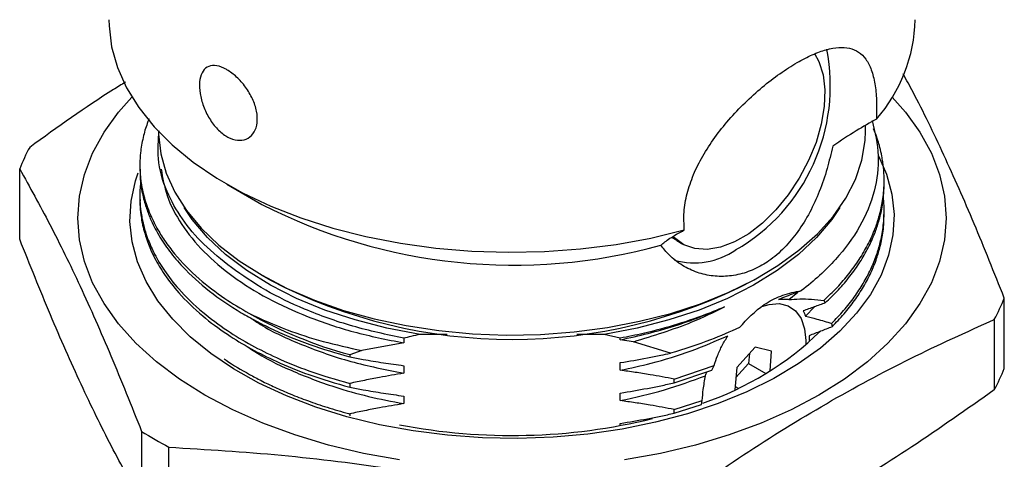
# Paper-space layout 'EXPLODED VIEW' of a CAD drawing. Header units: millimetres. Extents: x 15 to 415, y 5 to 292.
# Tile 16 of 26: x 327 to 367, y 127 to 144. Entities that reach past the tile are written whole.
import ezdxf

# ---------------------------------------------------------------- set-up
doc = ezdxf.new("R2010")
doc.units = ezdxf.units.MM

psp = doc.layouts.new('EXPLODED VIEW')

# ---------------------------------------------------------------- linework, layer by layer
at = {"color": 7, "linetype": 'Continuous', "lineweight": 25}
for p, q in [((361.394, 139.81), (361.394, 140.037)), ((327.3, 135.449), (327.3, 138.285)), ((332.144, 138.432), (332.144, 138.279)), ((362.144, 137.667), (362.144, 137.82)), ((335.647, 137.674), (337.062, 136.856)), ((332.144, 137.207), (332.144, 137.054)), ((362.144, 136.442), (362.144, 136.595)), ((353.785, 135.393), (353.591, 135.525)), ((353.785, 135.393), (354.025, 135.254)), ((337.062, 133.998), (337.416, 133.794)), ((356.872, 133.794), (357.225, 133.998)), ((358.305, 133.017), (358.665, 133.319)), ((359.708, 132.978), (359.769, 132.88)), ((366.987, 130.242), (366.987, 133.078)), ((358.976, 132.344), (359.337, 132.726)), ((366.584, 132.21), (366.584, 129.374)), ((360.026, 132.055), (360.044, 131.919)), ((342.779, 131.457), (342.779, 131.269)), ((344.534, 131.61), (343.436, 131.61)), ((350.852, 131.61), (349.754, 131.61)), ((351.509, 131.457), (350.852, 131.61)), ((351.509, 131.39), (351.509, 131.457)), ((352.04, 131.316), (351.509, 131.39)), ((342.779, 131.269), (341.091, 130.961)), ((353.527, 130.849), (352.04, 131.316)), ((356.944, 131.099), (356.201, 130.279)), ((357.609, 130.936), (356.944, 131.099)), ((341.091, 130.961), (340.605, 130.794)), ((340.605, 130.794), (340.605, 130.706)), ((356.715, 130.846), (356.683, 130.442)), ((357.546, 130.142), (357.609, 130.936)), ((342.779, 130.35), (342.779, 130.044)), ((351.509, 130.165), (351.509, 130.472)), ((353.682, 129.81), (355.286, 130.355)), ((355.197, 130.168), (355.286, 130.355)), ((356.201, 130.279), (356.13, 129.381)), ((356.683, 130.442), (356.169, 129.875)), ((356.683, 130.442), (357.378, 130.041)), ((353.682, 129.657), (355.197, 130.168)), ((353.682, 129.657), (353.682, 129.81)), ((340.605, 129.634), (340.605, 129.481)), ((356.14, 129.506), (356.255, 129.44)), ((342.779, 129.126), (342.779, 128.819)), ((351.509, 128.94), (351.509, 129.247)), ((353.682, 128.585), (354.808, 128.952)), ((353.682, 128.432), (354.782, 128.79)), ((354.782, 128.79), (354.808, 128.952)), ((340.605, 128.409), (340.605, 128.325)), ((353.682, 128.432), (353.682, 128.585)), ((351.509, 127.954), (351.509, 128.022)), ((332.214, 127.701), (332.214, 124.865)), ((333.315, 124.229), (333.315, 127.065))]:
    psp.add_line(p, q, dxfattribs=at)
at = {"color": 7, "linetype": 'Continuous', "lineweight": 25, "flags": 128}
for points in [[(330.894, 144.302), (330.9, 144.05), (331.005, 143.206), (331.242, 142.371), (331.608, 141.552), (332.101, 140.755), (332.716, 139.987), (333.449, 139.254), (334.293, 138.562), (335.241, 137.917), (336.287, 137.324), (337.421, 136.787), (338.634, 136.312), (339.916, 135.902), (341.257, 135.56), (342.647, 135.289), (344.072, 135.092), (345.523, 134.97), (346.987, 134.924), (348.452, 134.954), (349.907, 135.06), (351.339, 135.241), (352.736, 135.496), (354.089, 135.823)], [(359.34, 142.939), (359.516, 142.613), (359.683, 142.08), (359.755, 141.469), (359.731, 140.798), (359.611, 140.086), (359.399, 139.353), (359.1, 138.62), (358.724, 137.909), (358.281, 137.24), (357.783, 136.632), (357.246, 136.103), (356.685, 135.667), (356.115, 135.339), (355.553, 135.126), (355.016, 135.035), (354.519, 135.069), (354.076, 135.226), (353.699, 135.503), (353.657, 135.546)], [(342.614, 126.55), (341.158, 126.814), (339.748, 127.152), (338.394, 127.559), (337.106, 128.032), (335.895, 128.568), (334.769, 129.164), (333.738, 129.813), (332.809, 130.512), (331.988, 131.255), (331.283, 132.037), (330.699, 132.851), (330.24, 133.691), (329.91, 134.552), (329.71, 135.425), (329.644, 136.305), (329.71, 137.186), (329.91, 138.059), (330.24, 138.92), (330.699, 139.76), (331.283, 140.574), (331.819, 141.182)], [(362.468, 141.182), (363.004, 140.574), (363.588, 139.76), (364.047, 138.92), (364.378, 138.059), (364.577, 137.186), (364.644, 136.305), (364.577, 135.425), (364.378, 134.552), (364.047, 133.691), (363.588, 132.851), (363.004, 132.037), (362.299, 131.255), (361.479, 130.512), (360.549, 129.813), (359.518, 129.164)], [(332.894, 139.81), (332.895, 139.682), (332.983, 138.893), (333.201, 138.112), (333.548, 137.346), (334.021, 136.604), (334.616, 135.891), (335.326, 135.214), (336.146, 134.58), (337.067, 133.995), (338.082, 133.463), (339.181, 132.99), (340.353, 132.58), (341.588, 132.237), (342.875, 131.964), (344.201, 131.763), (345.554, 131.637), (346.922, 131.587), (348.292, 131.613), (349.651, 131.714), (350.987, 131.891), (352.288, 132.141), (353.541, 132.461), (354.735, 132.85), (355.858, 133.303), (356.901, 133.816), (357.854, 134.385), (358.707, 135.004), (359.454, 135.668), (360.087, 136.369), (360.6, 137.103), (360.988, 137.862), (361.248, 138.638), (361.378, 139.426), (361.394, 139.81)], [(361.92, 138.809), (362.236, 138.073), (362.454, 137.262), (362.542, 136.442), (362.498, 135.622), (362.323, 134.807), (362.019, 134.005), (361.588, 133.223), (361.033, 132.467), (360.36, 131.743), (359.575, 131.059), (358.683, 130.419), (357.693, 129.83), (356.612, 129.296), (355.451, 128.822), (354.22, 128.411), (352.927, 128.068), (351.586, 127.795), (350.206, 127.595), (348.801, 127.469), (347.381, 127.418), (345.959, 127.444), (344.547, 127.545), (343.158, 127.72), (341.802, 127.969), (340.492, 128.289), (339.239, 128.678), (338.053, 129.131), (336.945, 129.646), (335.924, 130.217), (334.999, 130.841), (334.177, 131.511), (333.466, 132.222), (332.871, 132.967), (332.398, 133.742), (332.051, 134.538), (331.833, 135.349), (331.746, 136.169), (331.789, 136.989), (331.964, 137.804), (332.069, 138.123)], [(343.436, 131.61), (342.104, 131.864), (340.822, 132.193), (339.604, 132.594), (338.462, 133.063), (337.407, 133.596), (336.449, 134.188), (335.599, 134.831), (334.865, 135.521), (334.253, 136.249), (333.934, 136.725)], [(360.353, 136.725), (360.034, 136.249), (359.423, 135.521), (358.688, 134.831), (357.838, 134.188), (356.881, 133.596), (355.825, 133.063), (354.683, 132.594), (353.465, 132.193), (352.184, 131.864), (350.852, 131.61)], [(357.218, 132.735), (357.503, 132.82), (357.91, 132.851), (358.271, 132.762), (358.571, 132.558), (358.796, 132.247), (358.937, 131.842), (358.988, 131.363), (358.984, 131.187)], [(359.518, 129.164), (358.392, 128.568), (357.181, 128.032), (355.894, 127.559), (354.54, 127.152), (353.129, 126.814), (351.673, 126.55)]]:
    psp.add_lwpolyline(points, dxfattribs=at)
at = {"color": 7, "linetype": 'Continuous', "lineweight": 25}
for centre, radius, start, end in [((357.096, 144.444), 6.299, 318.788, 358.708), ((352.339, 141.626), 7.635, 300.02, 11.2446), ((334.918, 135.276), 8.191, 151.7469, 158.4453), ((347.214, 156.639), 22.236, 242.8353, 285.4616), ((354.494, 137.445), 2.946, 254.3169, 304.432), ((347.144, 152.455), 21.045, 242.4679, 297.5321), ((359.369, 136.088), 8.191, 331.7469, 338.4453), ((345.234, 147.862), 17.684, 240.5406, 254.8257), ((350.768, 140.8), 12.633, 288.7603, 314.2635), ((359.369, 133.252), 8.191, 331.7469, 338.4453), ((347.134, 151.524), 23.988, 259.1257, 283.6781), ((342.349, 143.989), 19.184, 238.1101, 241.9076)]:
    psp.add_arc(centre, radius, start, end, dxfattribs=at)
for points, knots in [([(354.089, 135.823), (354.077, 136.061), (354.052, 136.538), (354.187, 137.294), (354.445, 138.054), (354.822, 138.814), (355.304, 139.557), (355.881, 140.281), (356.53, 140.965), (357.229, 141.593), (357.941, 142.139), (358.626, 142.58), (359.258, 142.903), (359.824, 143.111), (360.325, 143.201), (360.761, 143.174), (361.125, 143.017), (361.42, 142.727), (361.639, 142.297), (361.781, 141.737), (361.852, 141.069), (361.841, 140.552), (361.835, 140.293)], [0, 0, 0, 0, 0.048238, 0.096481, 0.144649, 0.19283, 0.242475, 0.292123, 0.343907, 0.395678, 0.447843, 0.499999, 0.548852, 0.597712, 0.646488, 0.695275, 0.745632, 0.795988, 0.84785, 0.899697, 0.949851, 1, 1, 1, 1]), ([(335.653, 142.284), (335.785, 142.195), (336.05, 142.016), (336.417, 141.594), (336.703, 141.112), (336.871, 140.606), (336.895, 140.135), (336.774, 139.751), (336.523, 139.498), (336.178, 139.407), (335.871, 139.476), (335.565, 139.631), (335.265, 139.87), (334.935, 140.303), (334.69, 140.812), (334.552, 141.335), (334.533, 141.809), (334.632, 142.18), (334.842, 142.41), (335.147, 142.477), (335.437, 142.401), (335.61, 142.307), (335.653, 142.284)], [0, 0, 0, 0, 0.053498, 0.106989, 0.160652, 0.214431, 0.268022, 0.321415, 0.374907, 0.428643, 0.482385, 0.5, 0.553498, 0.606989, 0.660652, 0.714431, 0.768022, 0.821415, 0.874907, 0.928643, 0.982385, 1, 1, 1, 1]), ([(366.987, 133.078), (366.582, 134.092), (365.773, 136.12), (364.544, 138.891), (363.589, 140.878), (363.044, 141.872), (362.912, 142.114)], [0, 0, 0, 0, 0.299111, 0.598148, 0.902167, 1, 1, 1, 1]), ([(331.561, 141.779), (331.401, 141.681), (330.11, 140.89), (328.827, 139.964), (327.703, 139.153)], [0, 0, 0, 0, 0.123985, 1, 1, 1, 1]), ([(332.518, 140.3), (332.502, 140.264), (332.406, 140.043), (332.281, 139.612), (332.19, 139.144), (332.156, 138.793), (332.144, 138.58), (332.143, 138.366), (332.15, 138.152), (332.168, 137.939), (332.201, 137.67), (332.278, 137.266), (332.415, 136.803), (332.612, 136.319), (332.837, 135.874), (333.143, 135.379), (333.667, 134.684), (334.451, 133.889), (335.477, 133.092), (336.207, 132.659), (336.537, 132.464)], [0, 0, 0, 0, 0.013155, 0.08015, 0.153538, 0.178569, 0.2036, 0.22863, 0.253661, 0.278691, 0.303722, 0.348413, 0.421558, 0.468808, 0.523173, 0.58465, 0.653241, 0.789126, 0.904717, 1, 1, 1, 1]), ([(361.664, 140.232), (361.773, 139.76), (361.992, 138.814), (361.797, 137.368), (361.223, 135.954), (360.233, 134.599), (359.321, 133.767), (358.797, 133.371), (358.791, 133.366)], [0, 0, 0, 0, 0.196189, 0.392909, 0.595239, 0.793538, 0.997587, 1, 1, 1, 1]), ([(361.835, 140.293), (361.568, 140.144), (361.03, 139.841), (360.392, 139.42), (360.07, 139.207)], [0, 0, 0, 0, 0.494307, 1, 1, 1, 1]), ([(335.833, 134.305), (335.446, 134.613), (334.674, 135.228), (333.811, 136.265), (333.17, 137.422), (332.818, 138.624), (332.89, 139.448), (332.923, 139.824)], [0, 0, 0, 0, 0.1924834, 0.3849669, 0.5813787, 0.8091462, 1, 1, 1, 1]), ([(359.708, 132.978), (359.893, 133.153), (360.261, 133.503), (360.735, 134.055), (361.146, 134.623), (361.489, 135.207), (361.742, 135.76), (361.933, 136.309), (362.069, 136.87), (362.129, 137.349), (362.144, 137.707), (362.144, 137.927), (362.135, 138.147), (362.117, 138.366), (362.089, 138.585), (362.045, 138.848), (361.982, 139.13), (361.888, 139.453), (361.806, 139.701), (361.739, 139.856), (361.721, 139.897)], [0, 0, 0, 0, 0.085467, 0.170933, 0.2564, 0.341867, 0.427334, 0.493872, 0.574891, 0.663052, 0.693535, 0.724019, 0.754503, 0.784987, 0.81547, 0.845954, 0.89482, 0.933673, 0.982137, 1, 1, 1, 1]), ([(360.07, 139.207), (360, 138.902), (359.857, 138.283), (359.546, 137.378), (359.155, 136.518), (358.683, 135.749), (358.128, 135.082), (357.627, 134.656), (357.109, 134.327), (356.58, 134.087), (355.914, 133.943), (355.247, 133.945), (354.604, 134.09), (354, 134.377), (353.502, 134.757), (353.25, 135.073), (353.142, 135.208)], [0, 0, 0, 0, 0.077148, 0.156553, 0.233691, 0.313105, 0.389219, 0.467836, 0.499973, 0.57175, 0.645698, 0.717452, 0.791138, 0.865806, 0.942471, 1, 1, 1, 1]), ([(327.3, 138.285), (327.705, 137.554), (328.515, 136.093), (329.743, 133.58), (330.979, 130.79), (331.802, 128.731), (332.214, 127.701)], [0, 0, 0, 0, 0.2479648, 0.4958684, 0.7479019, 1, 1, 1, 1]), ([(332.161, 138.279), (332.157, 138.168), (332.143, 137.838), (332.23, 137.324), (332.374, 136.771), (332.586, 136.212), (332.888, 135.616), (333.325, 134.965), (333.973, 134.197), (334.906, 133.349), (335.949, 132.639), (336.81, 132.156), (337.447, 131.836), (338.168, 131.516), (339.208, 131.11), (340.06, 130.864), (340.605, 130.706)], [0, 0, 0, 0, 0.035155, 0.104416, 0.163115, 0.211994, 0.285622, 0.35925, 0.432879, 0.555367, 0.675215, 0.72514, 0.773149, 0.828086, 0.889951, 1, 1, 1, 1]), ([(333.002, 138.279), (333.063, 137.921), (333.195, 137.16), (333.788, 136.036), (334.681, 134.934), (335.857, 133.932), (337.273, 133.047), (338.912, 132.295), (340.749, 131.676), (342.1, 131.405), (342.779, 131.269)], [0, 0, 0, 0, 0.113229, 0.24062, 0.368388, 0.495068, 0.61933, 0.744309, 0.871415, 1, 1, 1, 1]), ([(332.179, 137.774), (332.172, 137.712), (332.141, 137.455), (332.138, 137.053), (332.175, 136.624), (332.217, 136.366), (332.241, 136.243), (332.249, 136.205), (332.275, 136.083), (332.341, 135.818), (332.491, 135.371), (332.744, 134.809), (333.137, 134.148), (333.756, 133.354), (334.6, 132.537), (335.607, 131.787), (336.613, 131.179), (337.706, 130.635), (339.011, 130.097), (340.047, 129.796), (340.605, 129.634)], [0, 0, 0, 0, 0.018596, 0.076989, 0.11971, 0.146757, 0.154401, 0.156753, 0.158125, 0.191211, 0.236598, 0.294283, 0.364263, 0.445129, 0.553632, 0.646904, 0.726915, 0.802632, 0.893662, 1, 1, 1, 1]), ([(359.769, 132.88), (359.95, 133.055), (360.312, 133.404), (360.775, 133.954), (361.178, 134.52), (361.513, 135.101), (361.759, 135.651), (361.944, 136.197), (362.076, 136.755), (362.13, 137.23), (362.144, 137.54), (362.143, 137.64), (362.143, 137.667)], [0, 0, 0, 0, 0.121268, 0.242536, 0.363805, 0.485073, 0.606342, 0.700954, 0.815792, 0.940621, 0.983877, 1, 1, 1, 1]), ([(332.151, 137.054), (332.149, 136.987), (332.143, 136.779), (332.175, 136.479), (332.216, 136.219), (332.241, 136.089), (332.251, 136.044), (332.278, 135.919), (332.345, 135.655), (332.494, 135.211), (332.746, 134.653), (333.139, 133.993), (333.756, 133.202), (334.597, 132.387), (335.599, 131.639), (336.603, 131.031), (337.697, 130.485), (339.007, 129.945), (340.046, 129.643), (340.605, 129.481)], [0, 0, 0, 0, 0.021382, 0.065727, 0.095013, 0.104008, 0.107094, 0.109238, 0.143899, 0.191641, 0.252462, 0.326359, 0.411996, 0.526522, 0.625079, 0.709491, 0.790188, 0.887027, 1, 1, 1, 1]), ([(360.026, 132.055), (360.192, 132.227), (360.525, 132.572), (360.948, 133.113), (361.313, 133.668), (361.613, 134.236), (361.802, 134.699), (361.918, 135.059), (361.99, 135.321), (362.054, 135.611), (362.105, 135.928), (362.143, 136.328), (362.151, 136.743), (362.122, 137.042), (362.111, 137.161)], [0, 0, 0, 0, 0.111447, 0.222895, 0.334343, 0.44579, 0.557238, 0.60208, 0.651903, 0.706707, 0.766492, 0.831258, 0.932846, 1, 1, 1, 1]), ([(360.044, 131.919), (360.209, 132.092), (360.539, 132.436), (360.959, 132.976), (361.322, 133.53), (361.62, 134.097), (361.806, 134.559), (361.922, 134.918), (361.993, 135.18), (362.056, 135.469), (362.105, 135.785), (362.14, 136.112), (362.138, 136.334), (362.137, 136.442)], [0, 0, 0, 0, 0.124951, 0.249902, 0.374853, 0.499804, 0.624755, 0.675074, 0.730951, 0.792385, 0.859377, 0.931926, 1, 1, 1, 1]), ([(353.142, 135.208), (353.249, 135.297), (353.466, 135.475), (353.879, 135.706), (354.089, 135.823)], [0, 0, 0, 0, 0.4935331, 1, 1, 1, 1]), ([(332.214, 124.865), (331.809, 125.596), (330.999, 127.057), (329.771, 129.57), (328.535, 132.36), (327.712, 134.419), (327.3, 135.449)], [0, 0, 0, 0, 0.247965, 0.495868, 0.747902, 1, 1, 1, 1]), ([(342.779, 131.457), (342.084, 131.607), (340.677, 131.91), (338.818, 132.584), (337.162, 133.376), (336.279, 133.993), (335.833, 134.305)], [0, 0, 0, 0, 0.256721, 0.520009, 0.757425, 1, 1, 1, 1]), ([(356.309, 131.888), (356.626, 132.227), (357.126, 132.761), (357.975, 133.185), (358.486, 133.324), (358.764, 133.362), (358.791, 133.366)], [0, 0, 0, 0, 0.445221, 0.703876, 0.970686, 1, 1, 1, 1]), ([(358.791, 133.366), (358.697, 133.331), (358.501, 133.258), (358.199, 133.143), (357.991, 133.062), (357.887, 133.021)], [0, 0, 0, 0, 0.313691, 0.656471, 1, 1, 1, 1]), ([(357.887, 133.021), (357.961, 133.03), (358.072, 133.043), (358.208, 133.035), (358.273, 133.023), (358.305, 133.017)], [0, 0, 0, 0, 0.4958475, 0.7474327, 1, 1, 1, 1]), ([(358.305, 133.017), (358.45, 133.027), (358.751, 133.049), (359.221, 133.033), (359.546, 132.996), (359.708, 132.978)], [0, 0, 0, 0, 0.31521, 0.656705, 1, 1, 1, 1]), ([(355.709, 132.72), (355.507, 132.635), (354.901, 132.379), (353.819, 132.007), (352.608, 131.677), (351.819, 131.519), (351.509, 131.457)], [0, 0, 0, 0, 0.157715, 0.473478, 0.792851, 1, 1, 1, 1]), ([(351.509, 131.39), (352.257, 131.562), (353.749, 131.904), (355.057, 132.449), (355.709, 132.72)], [0, 0, 0, 0, 0.5018455, 1, 1, 1, 1]), ([(352.04, 131.316), (352.848, 131.562), (354.148, 131.958), (355.28, 132.511), (355.709, 132.72)], [0, 0, 0, 0, 0.621067, 1, 1, 1, 1]), ([(359.769, 132.88), (359.695, 132.853), (359.546, 132.8), (359.249, 132.694), (359.026, 132.615), (358.877, 132.562)], [0, 0, 0, 0, 0.249998, 0.499996, 1, 1, 1, 1]), ([(358.877, 132.562), (358.895, 132.528), (358.922, 132.477), (358.954, 132.402), (358.968, 132.363), (358.976, 132.344)], [0, 0, 0, 0, 0.4991473, 0.7494709, 1, 1, 1, 1]), ([(336.537, 132.464), (337.042, 132.233), (337.978, 131.806), (339.52, 131.309), (340.565, 131.078), (341.091, 130.961)], [0, 0, 0, 0, 0.367956, 0.681847, 1, 1, 1, 1]), ([(336.616, 132.271), (336.744, 132.184), (337.346, 131.772), (338.69, 131.166), (340.615, 130.479), (342.056, 130.19), (342.779, 130.044)], [0, 0, 0, 0, 0.0808628, 0.3825937, 0.6902615, 1, 1, 1, 1]), ([(353.159, 124.462), (354.265, 125.241), (356.477, 126.801), (359.834, 128.872), (363.211, 130.693), (365.46, 131.704), (366.584, 132.21)], [0, 0, 0, 0, 0.247965, 0.495868, 0.747902, 1, 1, 1, 1]), ([(358.976, 132.344), (359.127, 132.307), (359.378, 132.247), (359.728, 132.147), (359.927, 132.086), (360.026, 132.055)], [0, 0, 0, 0, 0.431096, 0.715462, 1, 1, 1, 1]), ([(356.309, 131.888), (355.929, 131.718), (355.052, 131.325), (354.078, 131.021), (353.527, 130.849)], [0, 0, 0, 0, 0.434109, 1, 1, 1, 1]), ([(360.044, 131.919), (359.967, 131.889), (359.813, 131.829), (359.505, 131.708), (359.273, 131.617), (359.118, 131.556)], [0, 0, 0, 0, 0.249963, 0.499926, 1, 1, 1, 1]), ([(343.436, 131.61), (343.312, 131.583), (343.092, 131.534), (342.874, 131.48), (342.779, 131.457)], [0, 0, 0, 0, 0.564019, 1, 1, 1, 1]), ([(351.509, 130.165), (351.926, 130.257), (352.912, 130.474), (354.384, 130.928), (355.358, 131.348), (355.843, 131.557)], [0, 0, 0, 0, 0.270026, 0.636645, 1, 1, 1, 1]), ([(355.286, 130.355), (355.333, 130.489), (355.429, 130.767), (355.611, 131.172), (355.766, 131.428), (355.843, 131.557)], [0, 0, 0, 0, 0.315688, 0.656744, 1, 1, 1, 1]), ([(359.118, 131.556), (359.12, 131.507), (359.123, 131.443), (359.123, 131.377), (359.124, 131.362)], [0, 0, 0, 0, 0.768116, 1, 1, 1, 1]), ([(336.472, 131.13), (336.55, 131.073), (337.057, 130.708), (338.23, 130.141), (339.8, 129.531), (341.341, 129.095), (342.299, 128.911), (342.779, 128.819)], [0, 0, 0, 0, 0.0502021, 0.3233433, 0.6017631, 0.8007333, 1, 1, 1, 1]), ([(335.546, 130.633), (335.571, 130.613), (335.872, 130.385), (336.385, 130.094), (337.049, 129.736), (337.597, 129.471), (338.218, 129.2), (338.919, 128.929), (339.703, 128.663), (340.279, 128.495), (340.59, 128.413), (340.605, 128.409)], [0, 0, 0, 0, 0.020051, 0.233605, 0.334893, 0.446236, 0.567633, 0.699084, 0.840588, 0.992145, 1, 1, 1, 1]), ([(340.605, 130.706), (340.785, 130.672), (341.235, 130.587), (341.959, 130.465), (342.505, 130.389), (342.779, 130.35)], [0, 0, 0, 0, 0.249805, 0.624759, 1, 1, 1, 1]), ([(351.509, 130.472), (351.873, 130.533), (352.419, 130.624), (353.09, 130.757), (353.398, 130.822), (353.527, 130.849)], [0, 0, 0, 0, 0.538447, 0.8079729, 1, 1, 1, 1]), ([(342.779, 130.044), (342.453, 129.99), (341.926, 129.902), (341.203, 129.761), (340.805, 129.676), (340.605, 129.634)], [0, 0, 0, 0, 0.446455, 0.723182, 1, 1, 1, 1]), ([(353.682, 129.81), (353.358, 129.871), (352.836, 129.968), (352.111, 130.083), (351.709, 130.138), (351.509, 130.165)], [0, 0, 0, 0, 0.44931, 0.724596, 1, 1, 1, 1]), ([(351.509, 128.94), (352.11, 129.075), (353.31, 129.343), (354.399, 129.745), (354.943, 129.945)], [0, 0, 0, 0, 0.500922, 1, 1, 1, 1]), ([(354.808, 128.952), (354.822, 129.096), (354.846, 129.336), (354.892, 129.666), (354.926, 129.852), (354.943, 129.945)], [0, 0, 0, 0, 0.431163, 0.715466, 1, 1, 1, 1]), ([(354.943, 129.945), (354.953, 129.975), (354.971, 130.027), (354.991, 130.079), (354.999, 130.101)], [0, 0, 0, 0, 0.579092, 1, 1, 1, 1]), ([(340.605, 129.481), (340.785, 129.447), (341.235, 129.362), (341.959, 129.24), (342.505, 129.164), (342.779, 129.126)], [0, 0, 0, 0, 0.2498053, 0.6247591, 1, 1, 1, 1]), ([(351.509, 129.247), (351.873, 129.308), (352.419, 129.399), (353.142, 129.542), (353.502, 129.619), (353.682, 129.657)], [0, 0, 0, 0, 0.499686, 0.749809, 1, 1, 1, 1]), ([(366.584, 129.374), (365.478, 128.594), (363.266, 127.035), (359.909, 124.964), (356.533, 123.143), (354.284, 122.132), (353.159, 121.626)], [0, 0, 0, 0, 0.247965, 0.495868, 0.747902, 1, 1, 1, 1]), ([(342.779, 128.819), (342.453, 128.765), (341.926, 128.677), (341.203, 128.536), (340.805, 128.451), (340.605, 128.409)], [0, 0, 0, 0, 0.446455, 0.723182, 1, 1, 1, 1]), ([(353.682, 128.585), (353.358, 128.646), (352.836, 128.743), (352.111, 128.858), (351.709, 128.913), (351.509, 128.94)], [0, 0, 0, 0, 0.44931, 0.724596, 1, 1, 1, 1]), ([(351.509, 128.022), (351.873, 128.083), (352.419, 128.174), (353.142, 128.317), (353.502, 128.394), (353.682, 128.432)], [0, 0, 0, 0, 0.499686, 0.749809, 1, 1, 1, 1]), ([(333.315, 127.065), (334.826, 126.973), (337.848, 126.788), (342.434, 126.213), (347.046, 125.372), (350.118, 124.61), (351.655, 124.229)], [0, 0, 0, 0, 0.247965, 0.495868, 0.747902, 1, 1, 1, 1])]:
    psp.add_open_spline(points, degree=3, knots=knots, dxfattribs=at)

doc.saveas('drawing.dxf')
